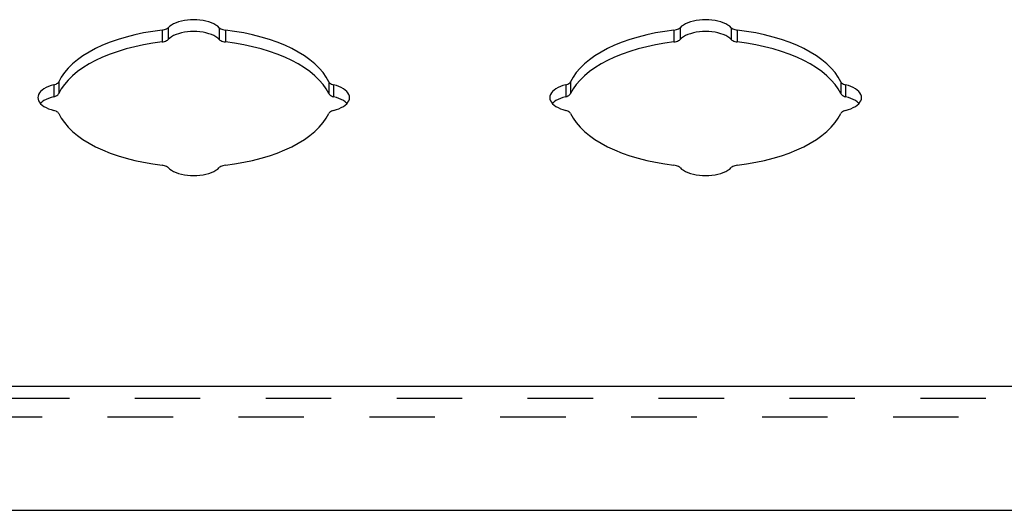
# Model space of a CAD drawing. Header units: inches. Extents: x 0 to 52.3, y 0 to 33.8.
# Tile 8 of 11: x 41.7 to 46.1, y 22.7 to 24.9. Entities that reach past the tile are written whole.
import ezdxf

# ---------------------------------------------------------------- set-up
doc = ezdxf.new("R2010")
doc.units = ezdxf.units.IN
doc.header["$LTSCALE"] = 2.876923
doc.header["$MEASUREMENT"] = 0
doc.linetypes.add('HIDDEN', pattern=[0.2, 0.1, -0.1])
doc.layers.add('DOOR_ASSEMBLY', color=7, linetype='CONTINUOUS')

msp = doc.modelspace()

# ---------------------------------------------------------------- linework, layer by layer
at = {"layer": 'DOOR_ASSEMBLY', "color": 7, "linetype": 'Continuous'}
for p, q in [((42.3696, 24.859), (42.3696, 24.807)), ((42.3964, 24.8697), (42.3964, 24.8177)), ((42.6211, 24.8697), (42.6211, 24.8177)), ((42.6479, 24.859), (42.6479, 24.807)), ((44.6196, 24.859), (44.6196, 24.807)), ((44.6464, 24.8697), (44.6464, 24.8177)), ((44.8711, 24.8697), (44.8711, 24.8177)), ((44.8979, 24.859), (44.8979, 24.807)), ((41.9154, 24.6319), (41.9154, 24.5799)), ((43.1022, 24.6319), (43.1022, 24.5799)), ((44.1654, 24.6319), (44.1654, 24.5799)), ((45.3522, 24.6319), (45.3522, 24.5799)), ((41.894, 24.6185), (41.894, 24.5665)), ((43.1236, 24.6185), (43.1236, 24.5665)), ((44.144, 24.6185), (44.144, 24.5665)), ((45.3736, 24.6185), (45.3736, 24.5665))]:
    msp.add_line(p, q, dxfattribs=at)
at = {"layer": 'DOOR_ASSEMBLY', "color": 3, "linetype": 'Continuous'}
for p, q in [((38.2225, 23.2942), (46.795, 23.2942)), ((38.1925, 22.7492), (46.825, 22.7492))]:
    msp.add_line(p, q, dxfattribs=at)
at = {"layer": 'DOOR_ASSEMBLY', "color": 8, "linetype": 'HIDDEN'}
for p, q in [((38.2225, 23.2422), (46.795, 23.2422)), ((38.1025, 23.1603), (46.915, 23.1603))]:
    msp.add_line(p, q, dxfattribs=at)
at = {"layer": 'DOOR_ASSEMBLY', "color": 3, "linetype": 'Continuous'}
for points in [[(42.6211, 24.8697), (42.6143, 24.8758), (42.6062, 24.8815), (42.5968, 24.8867), (42.5864, 24.8913), (42.575, 24.8953), (42.5628, 24.8987), (42.5499, 24.9013), (42.5365, 24.9032), (42.5227, 24.9044), (42.5088, 24.9048), (42.4948, 24.9044), (42.4811, 24.9032), (42.4677, 24.9013), (42.4548, 24.8987), (42.4425, 24.8953), (42.4311, 24.8913), (42.4207, 24.8867), (42.4114, 24.8815), (42.4033, 24.8758), (42.3964, 24.8697)], [(44.8711, 24.8697), (44.8643, 24.8758), (44.8562, 24.8815), (44.8468, 24.8867), (44.8364, 24.8913), (44.825, 24.8953), (44.8128, 24.8987), (44.7999, 24.9013), (44.7865, 24.9032), (44.7727, 24.9044), (44.7588, 24.9048), (44.7448, 24.9044), (44.7311, 24.9032), (44.7177, 24.9013), (44.7048, 24.8987), (44.6925, 24.8953), (44.6811, 24.8913), (44.6707, 24.8867), (44.6614, 24.8815), (44.6533, 24.8758), (44.6464, 24.8697)], [(42.3696, 24.859), (42.3287, 24.8534), (42.2889, 24.8465), (42.25, 24.8382), (42.2124, 24.8286), (42.1762, 24.8177), (42.1415, 24.8055), (42.1087, 24.7922), (42.0778, 24.7778), (42.049, 24.7623), (42.0223, 24.7459), (41.998, 24.7286), (41.9762, 24.7105), (41.9569, 24.6917), (41.9403, 24.6723), (41.9265, 24.6523), (41.9154, 24.6319)], [(42.3696, 24.859), (42.3753, 24.8599), (42.3806, 24.8612), (42.3854, 24.8628), (42.3898, 24.8649), (42.3934, 24.8671), (42.3964, 24.8697)], [(42.6211, 24.8697), (42.6241, 24.8671), (42.6278, 24.8649), (42.6321, 24.8628), (42.637, 24.8612), (42.6422, 24.8599), (42.6479, 24.859)], [(43.1022, 24.6319), (43.0911, 24.6523), (43.0772, 24.6723), (43.0606, 24.6917), (43.0413, 24.7105), (43.0195, 24.7286), (42.9952, 24.7459), (42.9686, 24.7623), (42.9398, 24.7778), (42.9088, 24.7922), (42.876, 24.8055), (42.8414, 24.8177), (42.8052, 24.8286), (42.7675, 24.8382), (42.7287, 24.8465), (42.6888, 24.8534), (42.6479, 24.859)], [(44.6196, 24.859), (44.5787, 24.8534), (44.5389, 24.8465), (44.5, 24.8382), (44.4624, 24.8286), (44.4262, 24.8177), (44.3915, 24.8055), (44.3587, 24.7922), (44.3278, 24.7778), (44.299, 24.7623), (44.2723, 24.7459), (44.248, 24.7286), (44.2262, 24.7105), (44.2069, 24.6917), (44.1903, 24.6723), (44.1765, 24.6523), (44.1654, 24.6319)], [(44.6196, 24.859), (44.6253, 24.8599), (44.6306, 24.8612), (44.6354, 24.8628), (44.6398, 24.8649), (44.6434, 24.8671), (44.6464, 24.8697)], [(44.8711, 24.8697), (44.8741, 24.8671), (44.8778, 24.8649), (44.8821, 24.8628), (44.887, 24.8612), (44.8922, 24.8599), (44.8979, 24.859)], [(45.3522, 24.6319), (45.3411, 24.6523), (45.3272, 24.6723), (45.3106, 24.6917), (45.2913, 24.7105), (45.2695, 24.7286), (45.2452, 24.7459), (45.2186, 24.7623), (45.1898, 24.7778), (45.1588, 24.7922), (45.126, 24.8055), (45.0914, 24.8177), (45.0552, 24.8286), (45.0175, 24.8382), (44.9787, 24.8465), (44.9388, 24.8534), (44.8979, 24.859)], [(41.894, 24.6185), (41.8991, 24.62), (41.9037, 24.6218), (41.9077, 24.624), (41.911, 24.6264), (41.9136, 24.629), (41.9154, 24.6319)], [(43.1022, 24.6319), (43.104, 24.629), (43.1065, 24.6264), (43.1099, 24.624), (43.1139, 24.6218), (43.1184, 24.62), (43.1236, 24.6185)], [(44.144, 24.6185), (44.1491, 24.62), (44.1537, 24.6218), (44.1577, 24.624), (44.161, 24.6264), (44.1636, 24.629), (44.1654, 24.6319)], [(45.3522, 24.6319), (45.354, 24.629), (45.3565, 24.6264), (45.3599, 24.624), (45.3639, 24.6218), (45.3684, 24.62), (45.3736, 24.6185)], [(41.894, 24.6185), (41.8817, 24.615), (41.8704, 24.611), (41.8601, 24.6063), (41.8508, 24.6011), (41.8428, 24.5954), (41.836, 24.5893), (41.8307, 24.5829), (41.8269, 24.5761), (41.8246, 24.5693), (41.8238, 24.5623)], [(43.1938, 24.5623), (43.193, 24.5693), (43.1907, 24.5761), (43.1868, 24.5829), (43.1815, 24.5893), (43.1748, 24.5954), (43.1667, 24.6011), (43.1575, 24.6063), (43.1471, 24.611), (43.1358, 24.615), (43.1236, 24.6185)], [(44.144, 24.6185), (44.1317, 24.615), (44.1204, 24.611), (44.1101, 24.6063), (44.1008, 24.6011), (44.0928, 24.5954), (44.086, 24.5893), (44.0807, 24.5829), (44.0769, 24.5761), (44.0746, 24.5693), (44.0738, 24.5623)], [(45.4438, 24.5623), (45.443, 24.5693), (45.4407, 24.5761), (45.4368, 24.5829), (45.4315, 24.5893), (45.4248, 24.5954), (45.4167, 24.6011), (45.4075, 24.6063), (45.3971, 24.611), (45.3858, 24.615), (45.3736, 24.6185)], [(41.8238, 24.5623), (41.8246, 24.5553), (41.8269, 24.5485), (41.8307, 24.5418), (41.836, 24.5353), (41.8428, 24.5292), (41.8508, 24.5235), (41.8601, 24.5183), (41.8704, 24.5136), (41.8817, 24.5096), (41.894, 24.5061)], [(43.1236, 24.5061), (43.1358, 24.5096), (43.1471, 24.5136), (43.1575, 24.5183), (43.1667, 24.5235), (43.1748, 24.5292), (43.1815, 24.5353), (43.1868, 24.5418), (43.1907, 24.5485), (43.193, 24.5553), (43.1938, 24.5623)], [(44.0738, 24.5623), (44.0746, 24.5553), (44.0769, 24.5485), (44.0807, 24.5418), (44.086, 24.5353), (44.0928, 24.5292), (44.1008, 24.5235), (44.1101, 24.5183), (44.1204, 24.5136), (44.1317, 24.5096), (44.144, 24.5061)], [(45.3736, 24.5061), (45.3858, 24.5096), (45.3971, 24.5136), (45.4075, 24.5183), (45.4167, 24.5235), (45.4248, 24.5292), (45.4315, 24.5353), (45.4368, 24.5418), (45.4407, 24.5485), (45.443, 24.5553), (45.4438, 24.5623)], [(41.9154, 24.4927), (41.9136, 24.4956), (41.911, 24.4982), (41.9077, 24.5006), (41.9037, 24.5028), (41.8991, 24.5046), (41.894, 24.5061)], [(41.9154, 24.4927), (41.9265, 24.4723), (41.9403, 24.4524), (41.9569, 24.4329), (41.9762, 24.4141), (41.998, 24.396), (42.0223, 24.3787), (42.049, 24.3623), (42.0778, 24.3468), (42.1087, 24.3324), (42.1415, 24.3191), (42.1762, 24.3069), (42.2124, 24.296), (42.25, 24.2864), (42.2889, 24.2781), (42.3287, 24.2712), (42.3696, 24.2656)], [(42.6479, 24.2656), (42.6888, 24.2712), (42.7287, 24.2781), (42.7675, 24.2864), (42.8052, 24.296), (42.8414, 24.3069), (42.876, 24.3191), (42.9088, 24.3324), (42.9398, 24.3468), (42.9686, 24.3623), (42.9952, 24.3787), (43.0195, 24.396), (43.0413, 24.4141), (43.0606, 24.4329), (43.0772, 24.4524), (43.0911, 24.4723), (43.1022, 24.4927)], [(43.1236, 24.5061), (43.1184, 24.5046), (43.1139, 24.5028), (43.1099, 24.5006), (43.1065, 24.4982), (43.104, 24.4956), (43.1022, 24.4927)], [(44.1654, 24.4927), (44.1636, 24.4956), (44.161, 24.4982), (44.1577, 24.5006), (44.1537, 24.5028), (44.1491, 24.5046), (44.144, 24.5061)], [(44.1654, 24.4927), (44.1765, 24.4723), (44.1903, 24.4524), (44.2069, 24.4329), (44.2262, 24.4141), (44.248, 24.396), (44.2723, 24.3787), (44.299, 24.3623), (44.3278, 24.3468), (44.3587, 24.3324), (44.3915, 24.3191), (44.4262, 24.3069), (44.4624, 24.296), (44.5, 24.2864), (44.5389, 24.2781), (44.5787, 24.2712), (44.6196, 24.2656)], [(44.8979, 24.2656), (44.9388, 24.2712), (44.9787, 24.2781), (45.0175, 24.2864), (45.0552, 24.296), (45.0914, 24.3069), (45.126, 24.3191), (45.1588, 24.3324), (45.1898, 24.3468), (45.2186, 24.3623), (45.2452, 24.3787), (45.2695, 24.396), (45.2913, 24.4141), (45.3106, 24.4329), (45.3272, 24.4524), (45.3411, 24.4723), (45.3522, 24.4927)], [(45.3736, 24.5061), (45.3684, 24.5046), (45.3639, 24.5028), (45.3599, 24.5006), (45.3565, 24.4982), (45.354, 24.4956), (45.3522, 24.4927)], [(42.3964, 24.2549), (42.3934, 24.2575), (42.3898, 24.2598), (42.3854, 24.2618), (42.3806, 24.2634), (42.3753, 24.2647), (42.3696, 24.2656)], [(42.3964, 24.2549), (42.4033, 24.2488), (42.4114, 24.2431), (42.4207, 24.238), (42.4311, 24.2333), (42.4425, 24.2293), (42.4548, 24.2259), (42.4677, 24.2233), (42.4811, 24.2214), (42.4948, 24.2202), (42.5088, 24.2198), (42.5227, 24.2202), (42.5365, 24.2214), (42.5499, 24.2233), (42.5628, 24.2259), (42.575, 24.2293), (42.5864, 24.2333), (42.5968, 24.238), (42.6062, 24.2431), (42.6143, 24.2488), (42.6211, 24.2549)], [(42.6479, 24.2656), (42.6422, 24.2647), (42.637, 24.2634), (42.6321, 24.2618), (42.6278, 24.2598), (42.6241, 24.2575), (42.6211, 24.2549)], [(44.6464, 24.2549), (44.6434, 24.2575), (44.6398, 24.2598), (44.6354, 24.2618), (44.6306, 24.2634), (44.6253, 24.2647), (44.6196, 24.2656)], [(44.6464, 24.2549), (44.6533, 24.2488), (44.6614, 24.2431), (44.6707, 24.238), (44.6811, 24.2333), (44.6925, 24.2293), (44.7048, 24.2259), (44.7177, 24.2233), (44.7311, 24.2214), (44.7448, 24.2202), (44.7588, 24.2198), (44.7727, 24.2202), (44.7865, 24.2214), (44.7999, 24.2233), (44.8128, 24.2259), (44.825, 24.2293), (44.8364, 24.2333), (44.8468, 24.238), (44.8562, 24.2431), (44.8643, 24.2488), (44.8711, 24.2549)], [(44.8979, 24.2656), (44.8922, 24.2647), (44.887, 24.2634), (44.8821, 24.2618), (44.8778, 24.2598), (44.8741, 24.2575), (44.8711, 24.2549)]]:
    msp.add_lwpolyline(points, dxfattribs=at)
at = {"layer": 'DOOR_ASSEMBLY', "color": 7, "linetype": 'Continuous'}
for points in [[(42.6211, 24.8177), (42.6143, 24.8239), (42.6062, 24.8295), (42.5968, 24.8347), (42.5864, 24.8393), (42.575, 24.8433), (42.5628, 24.8467), (42.5499, 24.8494), (42.5365, 24.8513), (42.5227, 24.8524), (42.5088, 24.8528), (42.4948, 24.8524), (42.4811, 24.8513), (42.4677, 24.8494), (42.4548, 24.8467), (42.4425, 24.8433), (42.4311, 24.8393), (42.4207, 24.8347), (42.4114, 24.8295), (42.4033, 24.8239), (42.3964, 24.8177)], [(44.8711, 24.8177), (44.8643, 24.8239), (44.8562, 24.8295), (44.8468, 24.8347), (44.8364, 24.8393), (44.825, 24.8433), (44.8128, 24.8467), (44.7999, 24.8494), (44.7865, 24.8513), (44.7727, 24.8524), (44.7588, 24.8528), (44.7448, 24.8524), (44.7311, 24.8513), (44.7177, 24.8494), (44.7048, 24.8467), (44.6925, 24.8433), (44.6811, 24.8393), (44.6707, 24.8347), (44.6614, 24.8295), (44.6533, 24.8239), (44.6464, 24.8177)], [(42.3696, 24.807), (42.3287, 24.8015), (42.2889, 24.7946), (42.25, 24.7863), (42.2124, 24.7766), (42.1762, 24.7657), (42.1415, 24.7536), (42.1087, 24.7403), (42.0778, 24.7258), (42.049, 24.7104), (42.0223, 24.694), (41.998, 24.6766), (41.9762, 24.6585), (41.9569, 24.6397), (41.9403, 24.6203), (41.9265, 24.6004), (41.9154, 24.5799)], [(42.3696, 24.807), (42.3753, 24.8079), (42.3806, 24.8092), (42.3854, 24.8109), (42.3898, 24.8129), (42.3934, 24.8152), (42.3964, 24.8177)], [(42.6211, 24.8177), (42.6241, 24.8152), (42.6278, 24.8129), (42.6321, 24.8109), (42.637, 24.8092), (42.6422, 24.8079), (42.6479, 24.807)], [(43.1022, 24.5799), (43.0911, 24.6004), (43.0772, 24.6203), (43.0606, 24.6397), (43.0413, 24.6585), (43.0195, 24.6766), (42.9952, 24.694), (42.9686, 24.7104), (42.9398, 24.7258), (42.9088, 24.7403), (42.876, 24.7536), (42.8414, 24.7657), (42.8052, 24.7766), (42.7675, 24.7863), (42.7287, 24.7946), (42.6888, 24.8015), (42.6479, 24.807)], [(44.6196, 24.807), (44.5787, 24.8015), (44.5389, 24.7946), (44.5, 24.7863), (44.4624, 24.7766), (44.4262, 24.7657), (44.3915, 24.7536), (44.3587, 24.7403), (44.3278, 24.7258), (44.299, 24.7104), (44.2723, 24.694), (44.248, 24.6766), (44.2262, 24.6585), (44.2069, 24.6397), (44.1903, 24.6203), (44.1765, 24.6004), (44.1654, 24.5799)], [(44.6196, 24.807), (44.6253, 24.8079), (44.6306, 24.8092), (44.6354, 24.8109), (44.6398, 24.8129), (44.6434, 24.8152), (44.6464, 24.8177)], [(44.8711, 24.8177), (44.8741, 24.8152), (44.8778, 24.8129), (44.8821, 24.8109), (44.887, 24.8092), (44.8922, 24.8079), (44.8979, 24.807)], [(45.3522, 24.5799), (45.3411, 24.6004), (45.3272, 24.6203), (45.3106, 24.6397), (45.2913, 24.6585), (45.2695, 24.6766), (45.2452, 24.694), (45.2186, 24.7104), (45.1898, 24.7258), (45.1588, 24.7403), (45.126, 24.7536), (45.0914, 24.7657), (45.0552, 24.7766), (45.0175, 24.7863), (44.9787, 24.7946), (44.9388, 24.8015), (44.8979, 24.807)], [(41.894, 24.5665), (41.8991, 24.568), (41.9037, 24.5698), (41.9077, 24.572), (41.911, 24.5744), (41.9136, 24.5771), (41.9154, 24.5799)], [(43.1022, 24.5799), (43.104, 24.5771), (43.1065, 24.5744), (43.1099, 24.572), (43.1139, 24.5698), (43.1184, 24.568), (43.1236, 24.5665)], [(44.144, 24.5665), (44.1491, 24.568), (44.1537, 24.5698), (44.1577, 24.572), (44.161, 24.5744), (44.1636, 24.5771), (44.1654, 24.5799)], [(45.3522, 24.5799), (45.354, 24.5771), (45.3565, 24.5744), (45.3599, 24.572), (45.3639, 24.5698), (45.3684, 24.568), (45.3736, 24.5665)], [(41.894, 24.5665), (41.8817, 24.5631), (41.8704, 24.559), (41.8601, 24.5544), (41.8508, 24.5492), (41.8428, 24.5435), (41.836, 24.5373), (41.8352, 24.5363)], [(43.1823, 24.5363), (43.1815, 24.5373), (43.1748, 24.5435), (43.1667, 24.5492), (43.1575, 24.5544), (43.1471, 24.559), (43.1358, 24.5631), (43.1236, 24.5665)], [(44.144, 24.5665), (44.1317, 24.5631), (44.1204, 24.559), (44.1101, 24.5544), (44.1008, 24.5492), (44.0928, 24.5435), (44.086, 24.5373), (44.0852, 24.5363)], [(45.4323, 24.5363), (45.4315, 24.5373), (45.4248, 24.5435), (45.4167, 24.5492), (45.4075, 24.5544), (45.3971, 24.559), (45.3858, 24.5631), (45.3736, 24.5665)]]:
    msp.add_lwpolyline(points, dxfattribs=at)

doc.saveas('drawing.dxf')
